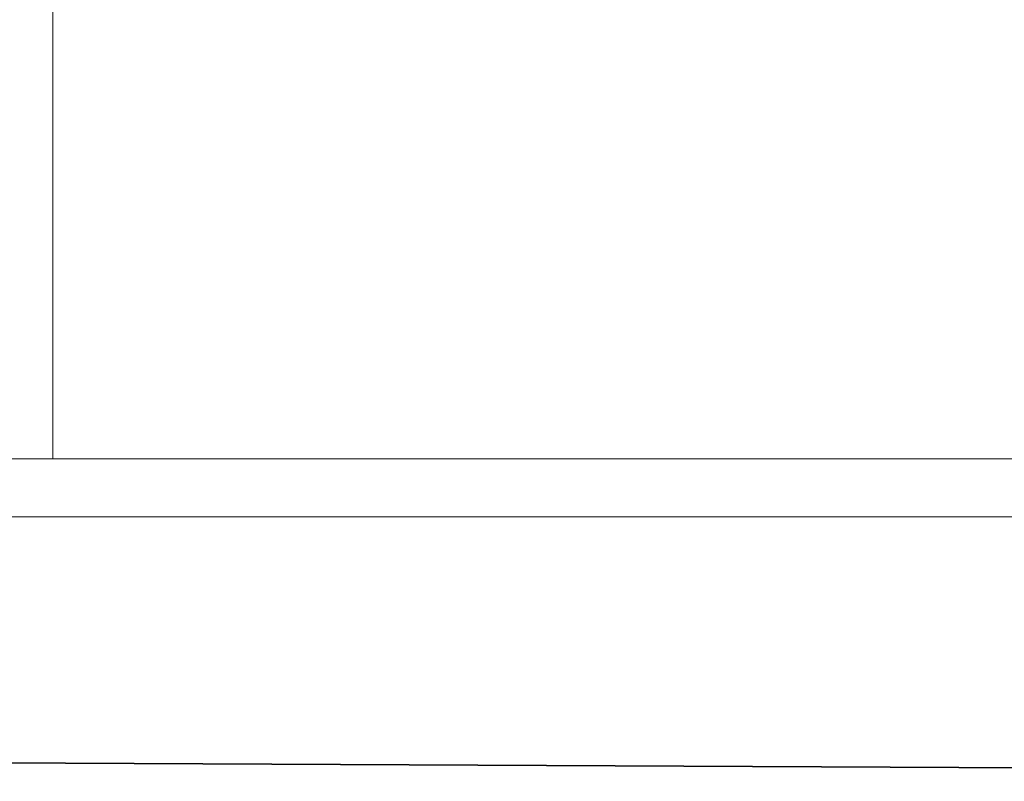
# Model space of a CAD drawing. Extents: x 256490 to 7565828, y -103950 to 5881792.
# Tile 47 of 99: x 276281 to 276962, y -73320 to -72794. Entities that reach past the tile are written whole.
import ezdxf

# ---------------------------------------------------------------- set-up
doc = ezdxf.new("R2010")
doc.units = 0
doc.header["$MEASUREMENT"] = 0
for name, color, linetype, lineweight in [('_a_widok', 7, 'Continuous', 5), ('gruby', 7, 'Continuous', 35), ('linii', 7, 'Continuous', 15)]:
    doc.layers.add(name, color=color, linetype=linetype, lineweight=lineweight)

# ---------------------------------------------------------------- blocks, each defined once
blk = doc.blocks.new('GFGFDG')
at = {"layer": 'gruby'}
blk.add_lwpolyline([(321384.65, -60419.93), (313184.65, -60379.93), (304984.65, -60419.93)], dxfattribs=at)
blk = doc.blocks.new('GFGDGD')
at = {"color": 0, "linetype": 'ByBlock', "lineweight": -2}
for p, q in [((31116.98, -11081.61, 0), (31116.98, -9331.61, 0)), ((29984.73, -11081.61, 0), (31886.98, -11081.61, 0))]:
    blk.add_line(p, q, dxfattribs=at)
at = {"layer": '_a_widok', "color": 0, "linetype": 'ByBlock', "lineweight": -2}
for p, q in [((31116.98, -11081.61, 0), (31116.98, -10271.61, 0)), ((31886.98, -11081.61, 0), (31116.98, -11081.61, 0))]:
    blk.add_line(p, q, dxfattribs=at)
for points in [[(31116.98, -11081.61, 0), (31116.98, -9731.61, 0), (31116.98, -11081.61, 0)], [(31116.98, -11081.61, 0), (31116.98, -9731.61, 0), (31116.98, -10231.61, 0)], [(31116.98, -11081.61, 0), (31116.98, -11081.61, 0), (31116.98, -10271.61, 0)]]:
    blk.add_solid(points, dxfattribs=at)

msp = doc.modelspace()

# ---------------------------------------------------------------- linework, layer by layer
at = {"layer": 'linii'}
msp.add_line((278191.28, -73137.57), (272640.19, -73137.57), dxfattribs=at)

# ---------------------------------------------------------------- block references
at = {"layer": 'linii', "xscale": -1}
msp.add_blockref('GFGDGD', (307420.88, -62016.05, 0), dxfattribs=at)
at = {"layer": 'linii'}
msp.add_blockref('GFGFDG', (-42492.07, -12900.44), dxfattribs=at)

doc.saveas('drawing.dxf')
